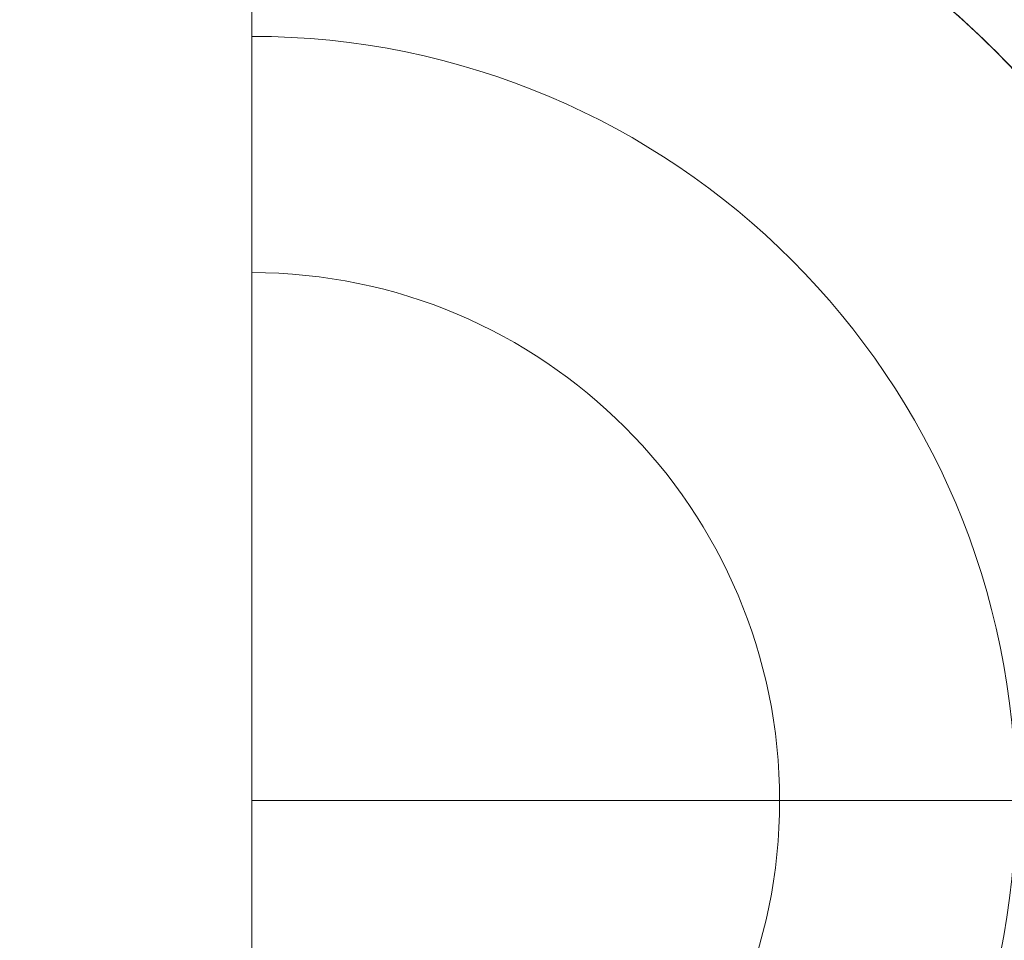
# Model space of a CAD drawing. Header units: millimetres. Extents: x -13921 to -12971, y -5231 to -4681.
# Tile 13 of 16: x -13288 to -13111, y -4981 to -4816. Entities that reach past the tile are written whole.
import ezdxf

# ---------------------------------------------------------------- set-up
doc = ezdxf.new("R2010")
doc.units = ezdxf.units.MM
doc.header["$MEASUREMENT"] = 0
doc.layers.add('Default', color=7, linetype='Continuous', lineweight=18, true_color=0x000000)

msp = doc.modelspace()

# ---------------------------------------------------------------- linework, layer by layer
at = {"layer": 'Default'}
for centre, radius in [((-13246.21, -4956.36, 411.21), 274.99), ((-13246.21, -4956.36, 417.21), 274.99), ((-13246.21, -4956.36, 414.21), 274.99), ((-13246.21, -4956.36, 404.71), 250), ((-13246.21, -4956.36, 398.21), 225), ((-13246.21, -4956.36, 398.21), 207.5), ((-13246.21, -4956.36, 392.4), 190), ((-13246.21, -4956.36, 398.21), 190), ((-13246.21, -4956.36, 395.3), 190), ((-13246.21, -4956.36, 417.21), 137.5), ((-13246.21, -4956.36, 392.35), 95)]:
    msp.add_arc(centre, radius, 270, 90, dxfattribs=at)
for points in [[(-13246.21, -4681.37, 417.21), (-13246.21, -4818.86, 417.21), (-13246.21, -4956.36, 417.21)], [(-13246.21, -5231.35, 417.21), (-13246.21, -4956.36, 417.21), (-13246.21, -4681.37, 417.21)], [(-13246.21, -4956.36, 392.3), (-13246.21, -4861.36, 392.35), (-13246.21, -4766.35, 392.4)], [(-13246.21, -4766.35, 392.4), (-13246.21, -4956.35, 392.3), (-13246.21, -5146.35, 392.21)], [(-13246.21, -4956.36, 417.21), (-13246.21, -5093.85, 417.21), (-13246.21, -5231.35, 417.21)], [(-13246.21, -4956.36, 392.3), (-13246.21, -5051.36, 392.35), (-13246.21, -5146.36, 392.4)], [(-13246.21, -4956.36, 392.3), (-13151.21, -4956.36, 392.35), (-13056.21, -4956.36, 392.4)], [(-12971.22, -4956.36, 417.21), (-13108.72, -4956.36, 417.21), (-13246.21, -4956.36, 417.21)]]:
    msp.add_open_spline(points, degree=2, dxfattribs=at)
for points, weights, knots in [([(-13246.19, -4766.36, 23.11), (-13056.19, -4766.36, 23.11), (-13056.19, -4956.36, 23.11), (-13056.19, -5146.36, 23.11), (-13246.19, -5146.36, 23.11), (-13446.19, -5146.36, 23.11), (-13646.19, -5146.36, 23.11), (-13836.19, -5146.36, 23.11), (-13836.19, -4956.36, 23.11), (-13836.19, -4766.36, 23.11), (-13646.19, -4766.36, 23.11), (-13446.19, -4766.36, 23.11), (-13246.19, -4766.36, 23.11)], [1, 0.707106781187, 1, 0.707106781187, 1, 1, 1, 0.707106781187, 1, 0.707106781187, 1, 1, 1], [-2056.637061, -2056.637061, -2056.637061, -1742.477796, -1742.477796, -1428.318531, -1428.318531, -1028.318531, -1028.318531, -714.159265, -714.159265, -400, -400, 0, 0, 0]), ([(-13246.19, -4766.36, 398.12), (-13056.19, -4766.36, 398.12), (-13056.19, -4956.36, 398.12), (-13056.19, -5146.36, 398.12), (-13246.19, -5146.36, 398.12), (-13446.19, -5146.36, 398.12), (-13646.19, -5146.36, 398.12), (-13836.19, -5146.36, 398.12), (-13836.19, -4956.36, 398.12), (-13836.19, -4766.36, 398.12), (-13646.19, -4766.36, 398.12), (-13446.19, -4766.36, 398.12), (-13246.19, -4766.36, 398.12)], [1, 0.707106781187, 1, 0.707106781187, 1, 1, 1, 0.707106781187, 1, 0.707106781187, 1, 1, 1], [-2056.637061, -2056.637061, -2056.637061, -1742.477796, -1742.477796, -1428.318531, -1428.318531, -1028.318531, -1028.318531, -714.159265, -714.159265, -400, -400, 0, 0, 0]), ([(-13246.19, -4766.36, 210.61), (-13446.19, -4766.36, 210.61), (-13646.19, -4766.36, 210.61), (-13836.19, -4766.36, 210.61), (-13836.19, -4956.36, 210.61), (-13836.19, -5146.36, 210.61), (-13646.19, -5146.36, 210.61), (-13446.19, -5146.36, 210.61), (-13246.19, -5146.36, 210.61), (-13056.19, -5146.36, 210.61), (-13056.19, -4956.36, 210.61), (-13056.19, -4766.36, 210.61), (-13246.19, -4766.36, 210.61)], [1, 1, 1, 0.707106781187, 1, 0.707106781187, 1, 1, 1, 0.707106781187, 1, 0.707106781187, 1], [0, 0, 0, 400, 400, 714.159265, 714.159265, 1028.318531, 1028.318531, 1428.318531, 1428.318531, 1742.477796, 1742.477796, 2056.637061, 2056.637061, 2056.637061]), ([(-13246.19, -5146.36, 13.17), (-13056.19, -5146.36, 13.17), (-13056.19, -4956.36, 13.17), (-13056.19, -4766.36, 13.17), (-13246.19, -4766.36, 13.17)], [1, 0.707106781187, 1, 0.707106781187, 1], [1428.318531, 1428.318531, 1428.318531, 1742.477796, 1742.477796, 2056.637061, 2056.637061, 2056.637061]), ([(-13246.19, -5146.36, 28.17), (-13056.19, -5146.36, 28.17), (-13056.19, -4956.36, 28.17), (-13056.19, -4766.36, 28.17), (-13246.19, -4766.36, 28.17)], [1, 0.707106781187, 1, 0.707106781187, 1], [1428.318531, 1428.318531, 1428.318531, 1742.477796, 1742.477796, 2056.637061, 2056.637061, 2056.637061])]:
    msp.add_rational_spline(points, weights, degree=2, knots=knots, dxfattribs=at)

doc.saveas('drawing.dxf')
